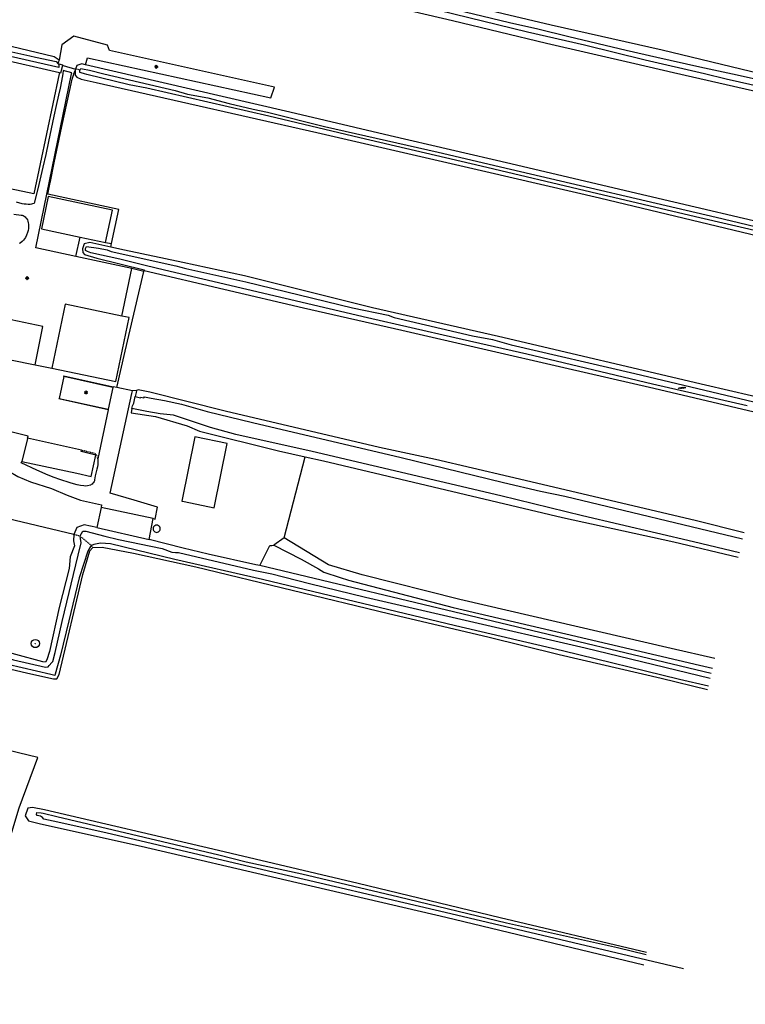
# Model space of a CAD drawing. Header units: metres. Extents: x 116958 to 118326, y 475500 to 477904.
# Tile 33 of 256: x 117532 to 117754, y 475715 to 476017. Entities that reach past the tile are written whole.
import ezdxf

# ---------------------------------------------------------------- set-up
doc = ezdxf.new("R2010")
doc.units = ezdxf.units.M
doc.header["$LTSCALE"] = 0.2
doc.linetypes.add('MATGRENS', pattern=[2, 1, -1])
doc.layers.get('0').update_dxf_attribs({"color": 6})
for name, color, linetype in [('B-WE-GR-BOOM-G', 252, 'Continuous'), ('B-WE-GR-GROENVOORZIENING-GV', 252, 'Continuous'), ('B-WE-GW-WATERGANG_INSTEEK-G', 252, 'Continuous'), ('B-WE-GW-WATERGANG_WATERLIJN-G', 252, 'Continuous'), ('B-WE-OG-BEBOUWING-GV', 252, 'Continuous'), ('B-WE-VH-MATERIAALGRENS-G', 252, 'MATGRENS'), ('B-WE-VH-VERHARDING_ASFALT-GV', 252, 'Continuous')]:
    doc.layers.add(name, color=color, linetype=linetype)

# ---------------------------------------------------------------- blocks, each defined once
blk = doc.blocks.new('BGTGV')
for p, q in [((0.0197, 0.04605), (-0.0497, 0.00595)), ((0.0433, 0.025), (-0.0433, -0.025)), ((0.0433, -0.025), (-0.0433, 0.025)), ((0.04965, 0.006), (-0.01975, 0.04605)), ((0.01965, -0.046), (-0.0494, -0.00615)), ((0.04955, -0.00605), (-0.0197, -0.046))]:
    blk.add_line(p, q)
blk = doc.blocks.new('BGTWT')
for centre, start_param, end_param in [((-0.024, -0.058), 5.873058, 6.693313), ((0.001, 0.072), 2.731465, 3.55172), ((0.027, -0.043), 5.873058, 6.693313), ((0.028, -0.058), 5.873058, 6.693313), ((0.053, 0.072), 2.731465, 3.55172), ((0.08, -0.043), 5.873058, 6.693313), ((0.106, 0.072), 2.731465, 3.55172), ((-0.106, 0.044), 2.731465, 3.55172), ((-0.08, -0.071), 5.873058, 6.693313), ((-0.053, 0.044), 2.731465, 3.55172), ((-0.05, 0.057), 2.731465, 3.55172), ((-0.027, -0.071), 5.873058, 6.693313), ((-0.001, 0.044), 2.731465, 3.55172), ((0.002, 0.057), 2.731465, 3.55172), ((0.055, 0.057), 2.731465, 3.55172)]:
    blk.add_ellipse(centre, major_axis=(0, 0.0627), ratio=0.52488, start_param=start_param, end_param=end_param)
blk = doc.blocks.new('Bestboom')
h = blk.add_hatch(color=256)
h.dxf.hatch_style = 1
h.paths.add_polyline_path([(41, 0, 1), (-41, 0, 1)])
for radius in [1260, 41.1]:
    blk.add_circle((0, 0), radius)

msp = doc.modelspace()

# ---------------------------------------------------------------- linework, layer by layer
at = {"layer": 'B-WE-GR-GROENVOORZIENING-GV'}
msp.add_line((117537.385, 475790.899), (117447.876, 475811.897), dxfattribs=at)
at = {"layer": 'B-WE-GR-GROENVOORZIENING-GV', "flags": 128}
for points in [[(117609.772, 475995.951), (117559.275, 476007.214), (117558.701, 476008.815), (117548.389, 476011.562), (117544.685, 476008.916), (117543.932, 476004.241)], [(117551.966, 476002.827), (117552.513, 476004.908), (117608.635, 475992.75)], [(117543.989, 476000.476), (117543.888, 476000)], [(117547.688, 476000), (117547.754, 476000.322), (117545.059, 476001.045), (117544.99, 476000.02), (117544.987, 476000)], [(117545.027, 476002.675), (117545.136, 476002.643), (117548.92, 476001.491)], [(117548.377, 476000), (117548.758, 476001.039)], [(117543.888, 476000), (117536.142, 475963.345), (117516.313, 475967.536)], [(117544.987, 476000), (117544.644, 475997.845), (117544.22, 475995.685), (117543.718, 475993.541), (117542.938, 475990.333), (117542.22, 475987.11), (117540.601, 475979.311), (117539.79, 475975.411), (117538.94, 475971.52), (117537.704, 475966.141), (117536.39, 475960.78), (117536.4, 475960.67), (117536.272, 475960.5), (117536.092, 475960.387), (117535.7, 475960.24), (117535.378, 475960.149), (117535.047, 475960.099), (117534.38, 475960.08), (117533.779, 475960.119), (117533.181, 475960.194), (117532.588, 475960.304), (117530.84, 475960.761)], [(117563.043, 475925.932), (117566.141, 475940.438), (117548.977, 475944.129), (117536.74, 475946.76), (117547.688, 476000)], [(117558.089, 475948.479), (117559.92, 475948.121), (117562.114, 475958.517), (117540.435, 475963.235), (117541.176, 475966.8), (117541.253, 475967.138), (117542.385, 475972.806), (117544.731, 475983.907), (117547.245, 475995.592), (117547.823, 475998.452), (117548.342, 475999.904), (117548.377, 476000)], [(117608.635, 475992.75), (117609.772, 475995.951)], [(117530.066, 475957.101), (117532.31, 475956.822), (117532.597, 475956.759), (117532.87, 475956.65), (117533.457, 475956.273), (117533.712, 475956.034), (117533.93, 475955.76), (117534.159, 475955.365), (117534.327, 475954.941), (117534.44, 475954.5), (117534.51, 475954.05), (117534.54, 475953.399), (117534.495, 475952.748), (117534.379, 475952.107), (117534.2, 475951.48), (117533.909, 475950.733), (117533.558, 475950.012), (117533.277, 475949.555), (117532.946, 475949.133), (117532.57, 475948.75), (117531.936, 475948.267), (117531.693, 475948.148)], [(117548.977, 475944.129), (117550.35, 475950.12)], [(117559.684, 475947.003), (117559.92, 475948.121)], [(117561.511, 475904.036), (117564.102, 475915.205), (117569.753, 475939.565), (117566.141, 475940.438)], [(117569.753, 475939.565), (117569.827, 475939.881)], [(117536.522, 475911.013), (117541.61, 475909.956)], [(117545.309, 475907.45), (117543.859, 475900.755)], [(117560.334, 475904.084), (117558.86, 475897.454)], [(117572.627, 475863.965), (117573.28, 475863.83), (117573.98, 475867.498), (117566.792, 475869.594), (117559.44, 475871.79), (117566.13, 475902.26), (117566.273, 475903.088), (117561.511, 475904.036), (117560.374, 475904.262)], [(117567.53, 475903.11), (117566.273, 475903.088)], [(117558.819, 475897.267), (117555.683, 475882.303), (117555.7, 475881.27), (117555.662, 475880.553), (117555.576, 475879.839), (117555.44, 475879.134), (117554.94, 475877.04), (117554.713, 475875.856), (117554.65, 475875.557), (117554.543, 475875.27), (117554.396, 475875.003), (117554.21, 475874.76), (117553.978, 475874.539), (117553.712, 475874.36), (117553.42, 475874.228), (117552.5, 475873.98), (117551.986, 475873.925), (117551.47, 475873.949), (117550.45, 475874.1), (117549.373, 475874.308), (117548.307, 475874.564), (117547.253, 475874.87), (117544.13, 475875.9), (117542.336, 475876.556), (117540.567, 475877.276), (117537.06, 475878.79), (117532.292, 475881.001), (117532.435, 475881.482)], [(117534.219, 475888.527), (117534.397, 475889.157), (117529.056, 475890.467), (117528.277, 475887.495), (117525.218, 475887.622), (117518.765, 475888.807), (117516.251, 475889.207)], [(117500, 475885.729), (117500.828, 475885.559), (117514.375, 475883.551), (117520.736, 475882.03), (117522.387, 475881.792), (117524.904, 475880.87), (117526.525, 475879.869), (117528.539, 475878.462), (117531.266, 475876.858), (117535.073, 475875.262), (117541.54, 475873.215), (117546.328, 475871.128), (117550.421, 475869.654), (117556.806, 475868.181), (117556.774, 475867.318)], [(117612.65, 475858.114), (117619.109, 475882.857)], [(117548.332, 475859.051), (117462.003, 475879.709), (117461.651, 475879.793)], [(117605.267, 475849.633), (117608.266, 475855.712), (117608.921, 475855.762), (117609.535, 475855.809)], [(117744.365, 475821.164), (117731.047, 475824.246), (117666.356, 475839.195), (117636.576, 475846.746), (117626.265, 475849.786), (117612.65, 475858.114), (117609.535, 475855.809), (117617.928, 475851.515), (117623.219, 475848.561), (117624.763, 475847.552), (117629.803, 475845.968), (117632.372, 475845.172), (117664.384, 475836.812), (117698.821, 475828.71), (117739.726, 475819.114), (117743.674, 475818.186)], [(117500, 475718.283), (117511.462, 475715.362), (117515.183, 475715.796), (117524.051, 475750.34), (117531.617, 475775.457), (117537.385, 475790.899)]]:
    msp.add_lwpolyline(points, dxfattribs=at)
at = {"layer": 'B-WE-GW-WATERGANG_INSTEEK-G', "flags": 128}
for points in [[(117758.263, 476000), (117728.254, 476007.298), (117694.341, 476014.898), (117626.585, 476031.094), (117606.452, 476035.661), (117582.572, 476041.666), (117564.67, 476045.6), (117543.928, 476050.615), (117520.846, 476055.455), (117517.645, 476055.794), (117517.395, 476055.592), (117517.162, 476055.403), (117516.659, 476055.151), (117516.43, 476053.967)], [(117516.108, 476052.3), (117516.098, 476052.245), (117516.009, 476051.789), (117516.363, 476051.14), (117525.713, 476048.696), (117538.603, 476045.584), (117560.683, 476040.5), (117589.213, 476034.012), (117611.138, 476028.776), (117664.179, 476016.346), (117692.876, 476009.441), (117719.891, 476003.16), (117731.733, 476000.493), (117789.373, 475987.274)], [(117543.621, 476003.084), (117543.717, 476003.632), (117543.829, 476003.605), (117543.932, 476004.241), (117542.311, 476005.214), (117529.201, 476008.387), (117517.704, 476011.243), (117503.645, 476015.007), (117500, 476016.022)], [(117524.387, 476004.96), (117543.989, 476000.476), (117544.418, 476000.368), (117545.027, 476002.675), (117543.621, 476003.084)], [(117548.92, 476001.491), (117548.758, 476001.039), (117548.766, 476000)], [(117584.018, 475995.368), (117551.966, 476002.827), (117550.772, 476003.105), (117549.332, 476002.585), (117549.31, 476002.577), (117548.92, 476001.491)], [(117548.766, 476000), (117548.767, 475999.805), (117548.769, 475999.62), (117549.246, 475999.033), (117550.609, 475998.37), (117555.209, 475997.375), (117581.322, 475991.501), (117622.628, 475982.067), (117674.386, 475970.143), (117709.074, 475962.084), (117755.414, 475950.969), (117773.488, 475946.785)], [(117774.421, 475950.808), (117717.087, 475964.234), (117681.977, 475972.551), (117645.054, 475981.103), (117614.413, 475988.341), (117584.018, 475995.368)], [(117559.684, 475947.003), (117553.297, 475948.417), (117551.528, 475948.064), (117551.06, 475946.512), (117551.139, 475945.404), (117551.634, 475944.778), (117555.447, 475943.692), (117569.867, 475940.057), (117569.827, 475939.881)], [(117762.608, 475899.857), (117741.561, 475904.812), (117678.235, 475919.63), (117639.674, 475928.449), (117600.516, 475938.262), (117581.697, 475942.322), (117563.912, 475946.067), (117559.684, 475947.003)], [(117569.827, 475939.881), (117618.6, 475928.499), (117648.616, 475921.657), (117698.154, 475910.182), (117725.689, 475903.841), (117761.574, 475895.394)], [(117753.286, 475859.644), (117738.34, 475863.354), (117681.552, 475876.79), (117658.927, 475882.028), (117641.796, 475885.71), (117594.601, 475896.877), (117571.649, 475902.675), (117568.045, 475903.386), (117567.53, 475903.11), (117567.402, 475902.511), (117567.142, 475901.287)], [(117566.144, 475897.65), (117565.858, 475896.298), (117573.308, 475895.231), (117583.047, 475892.36), (117586.804, 475890.741), (117610.943, 475884.701), (117619.109, 475882.857), (117624.676, 475881.6), (117662.084, 475872.78), (117697.809, 475864.311), (117731.798, 475856.85), (117751.541, 475852.117)], [(117555.409, 475861.221), (117551.553, 475862.045), (117549.327, 475861.215), (117548.332, 475859.051)], [(117548.332, 475859.051), (117548.308, 475857.14), (117548.576, 475855.642), (117547.256, 475852.317), (117546.894, 475848.65), (117543.919, 475836.762), (117540.904, 475823.326), (117540.135, 475820.782), (117539.681, 475820.056), (117538.877, 475820.176), (117522.326, 475824.63), (117509.052, 475827.721), (117500.819, 475829.579), (117500, 475829.742)], [(117743.296, 475816.556), (117605.267, 475849.633), (117604.005, 475849.833), (117589.427, 475853.054), (117581.835, 475854.917), (117571.431, 475857.552)], [(117500, 475824.481), (117511.232, 475822.081), (117534.284, 475816.72), (117542.18, 475814.956), (117543.215, 475814.963), (117543.855, 475816.235), (117551.076, 475846.852), (117553.267, 475854.062), (117554.226, 475855.086)], [(117554.226, 475855.086), (117557.081, 475855.208), (117566.63, 475853.376), (117585.652, 475849.254), (117644.552, 475834.905), (117674.935, 475827.823), (117696.796, 475822.436), (117727.979, 475815.185), (117742.174, 475811.716)], [(117723.522, 475731.26), (117678.711, 475741.831), (117635.292, 475752.273), (117590.887, 475762.787), (117539.355, 475774.875), (117535.684, 475775.606), (117534.306, 475775.327), (117533.455, 475773.003), (117534.479, 475771.537)], [(117534.479, 475771.537), (117538.154, 475770.549), (117568.999, 475763.729), (117613.542, 475753.375), (117662.132, 475741.977), (117722.628, 475727.403)]]:
    msp.add_lwpolyline(points, dxfattribs=at)
at = {"layer": 'B-WE-GW-WATERGANG_WATERLIJN-G', "flags": 128}
for points in [[(117741.213, 476000), (117723.061, 476004.246), (117704.508, 476008.782), (117687.097, 476012.797), (117659.988, 476019.403), (117634.689, 476025.089), (117627.669, 476026.549), (117608.366, 476031.153), (117591.022, 476035.398), (117574.47, 476038.952), (117556.045, 476043.109), (117533.608, 476048.511), (117520.561, 476051.283), (117516.108, 476052.3)], [(117662.522, 476020.328), (117681.618, 476015.766), (117690.288, 476013.807), (117699.738, 476011.497), (117717.27, 476007.276), (117726.59, 476005.188), (117739.812, 476002.149), (117749.801, 476000)], [(117503.777, 476012.796), (117504.629, 476012.77), (117505.996, 476012.4), (117507.384, 476012.316), (117511.305, 476011.172), (117519.712, 476009.15), (117525.68, 476007.602), (117534.882, 476005.599), (117536.683, 476005.098), (117542.985, 476003.772), (117543.621, 476003.084)], [(117543.621, 476003.084), (117543.79, 476002.902), (117543.79, 476002.543), (117543.788, 476001.937), (117524.381, 476006.366), (117523.863, 476006.5), (117523.529, 476006.587), (117521.657, 476006.904), (117517.527, 476007.9), (117511.996, 476009.012), (117507.667, 476009.975), (117503.676, 476011.366), (117503.446, 476011.446)], [(117551.647, 476000), (117550.606, 476000.314), (117550.237, 476000.502), (117550.22, 476001.169), (117550.255, 476001.238)], [(117550.255, 476001.238), (117550.283, 476001.295), (117550.485, 476001.702), (117551.028, 476001.583), (117553.142, 476001.119), (117557.57, 476000.005), (117557.592, 476000)], [(117773.8, 475948.133), (117760.521, 475951.237), (117738.493, 475956.281), (117706.466, 475963.832), (117672.94, 475971.788), (117635.824, 475980.413), (117607.956, 475987.053), (117570.686, 475995.661), (117565.289, 475996.701), (117552.294, 475999.805), (117551.647, 476000)], [(117557.592, 476000), (117579.332, 475994.955), (117583.172, 475993.819), (117589.323, 475992.682), (117595.911, 475990.923), (117603.227, 475989.242), (117607.637, 475988.325), (117625.022, 475983.947), (117659.794, 475976.035), (117681.938, 475970.895), (117744.809, 475956.177), (117773.293, 475949.327), (117774.038, 475949.157)], [(117783.574, 475990.29), (117781.723, 475990.771), (117747.852, 475998.447), (117741.213, 476000)], [(117749.801, 476000), (117755.811, 475998.707), (117774.849, 475994.273), (117784.025, 475992.235)], [(117754.228, 475898.493), (117725.357, 475905.142), (117686.85, 475914.306), (117664.882, 475919.286), (117638.156, 475925.414), (117576.084, 475939.94), (117570.177, 475941.39), (117562.431, 475943.292), (117553.578, 475945.287), (117552.52, 475945.66), (117551.895, 475946.032), (117551.89, 475946.644), (117552.009, 475946.849), (117552.208, 475947.19), (117552.24, 475947.186), (117555.933, 475946.687), (117558.608, 475946.229), (117559.828, 475945.707), (117579.593, 475941.34), (117582.579, 475940.518), (117600.958, 475936.376), (117633.544, 475928.427), (117644.463, 475926.198), (117646.365, 475925.486), (117670.225, 475919.861), (117676.369, 475918.803), (117682.055, 475917.138), (117719.946, 475908.339), (117756.263, 475899.655)], [(117566.144, 475897.65), (117566.307, 475898.42), (117566.714, 475899.274), (117567.142, 475901.287)], [(117567.142, 475901.287), (117568.731, 475900.91), (117568.881, 475901.087), (117569.798, 475900.959), (117569.982, 475901.184), (117572.024, 475900.828), (117576.098, 475900.116), (117581.332, 475898.934), (117589.18, 475896.776), (117603.028, 475893.387), (117648.438, 475882.679), (117679.792, 475875.018), (117691.094, 475872.31), (117698.499, 475870.85), (117752.853, 475857.776)], [(117751.862, 475853.502), (117737.826, 475856.89), (117703.945, 475864.817), (117678.914, 475870.889), (117621.261, 475884.516), (117597.915, 475889.725), (117590.176, 475891.865), (117578.815, 475895.582), (117574.818, 475896.029), (117570.651, 475896.685), (117566.144, 475897.65)], [(117550.303, 475858.579), (117550.297, 475858.644), (117551.151, 475860.116), (117551.591, 475860.108), (117552.053, 475860.1), (117557.825, 475858.567), (117562.064, 475857.61), (117575.354, 475854.79), (117578.336, 475853.67), (117579.438, 475853.58), (117580.355, 475853.631), (117603.256, 475848.145), (117608.947, 475847.072), (117620.438, 475844.112), (117637.548, 475839.928), (117666.707, 475833.218), (117704.745, 475824.402), (117742.973, 475815.162)], [(117500, 475827.933), (117502.54, 475827.042), (117503.614, 475826.989), (117504.14, 475826.963), (117506.407, 475826.202), (117510.73, 475825.584), (117520.279, 475823.074), (117526.229, 475822.073), (117529.957, 475820.713), (117539.711, 475818.525), (117540.548, 475818.612), (117540.877, 475819.002), (117541.631, 475819.895), (117541.908, 475820.223), (117542.631, 475823.002), (117544.784, 475832.498), (117549.718, 475852.749), (117550.604, 475856.57), (117550.365, 475857.889), (117550.303, 475858.579)], [(117742.396, 475812.672), (117733.569, 475814.763), (117697.802, 475823.497), (117665.07, 475831.196), (117606.026, 475845.317), (117579.267, 475851.499), (117559.552, 475856.225), (117556.543, 475856.498), (117554.455, 475856.081), (117553.811, 475855.695)], [(117553.811, 475855.695), (117553.452, 475855.48), (117552.77, 475854.186), (117552.691, 475854.036), (117550.006, 475845.89), (117546.832, 475832.651), (117544.257, 475822.185), (117542.638, 475816.369), (117542.532, 475815.989), (117541.29, 475816.317), (117523.658, 475820.346), (117500, 475825.639)], [(117734.782, 475726.254), (117663.64, 475743.044), (117604.444, 475756.887), (117558.133, 475767.876), (117542.073, 475771.399), (117539.244, 475771.957), (117538.74, 475772.53), (117538.228, 475772.895), (117537.161, 475773.143), (117536.927, 475773.405), (117537.054, 475774.046), (117538.342, 475773.992), (117538.991, 475773.834), (117543.194, 475772.808), (117592.747, 475761.074), (117601.114, 475758.935), (117618.075, 475755.309), (117647.778, 475748.266), (117680.647, 475740.291), (117714.649, 475732.734), (117723.358, 475730.551)]]:
    msp.add_lwpolyline(points, dxfattribs=at)
at = {"layer": 'B-WE-OG-BEBOUWING-GV', "flags": 128}
for points in [[(117550.35, 475950.12), (117558.089, 475948.479), (117560.18, 475958.339), (117540.556, 475962.501), (117538.465, 475952.641), (117550.35, 475950.12)], [(117521.911, 475919.236), (117520.884, 475914.203), (117536.522, 475911.013), (117538.92, 475922.77), (117523.281, 475925.96), (117526.21, 475940.314), (117502.057, 475945.437)], [(117561.174, 475905.892), (117565.242, 475925.475), (117563.043, 475925.932), (117545.678, 475929.539), (117541.61, 475909.956), (117561.174, 475905.892)], [(117545.309, 475907.45), (117545.349, 475907.628), (117560.374, 475904.262)], [(117560.334, 475904.084), (117545.309, 475907.45)], [(117560.374, 475904.262), (117560.334, 475904.084)], [(117558.819, 475897.267), (117543.818, 475900.569), (117543.859, 475900.755)], [(117543.859, 475900.755), (117558.86, 475897.454)], [(117558.86, 475897.454), (117558.819, 475897.267)], [(117582.097, 475869.159), (117591.33, 475867.306), (117595.281, 475886.993), (117585.378, 475888.98), (117581.427, 475869.293), (117582.097, 475869.159)], [(117555.072, 475883.412), (117550.61, 475884.486), (117550.686, 475884.87), (117534.219, 475888.527), (117534.207, 475888.481), (117532.435, 475881.482), (117549.283, 475877.816), (117553.632, 475876.838), (117555.072, 475883.412)], [(117572.627, 475863.965), (117556.774, 475867.318), (117555.409, 475861.221), (117571.431, 475857.552), (117572.627, 475863.965)], [(117574.763, 475860.565), (117574.8, 475860.85), (117574.763, 475861.135), (117574.653, 475861.4), (117574.478, 475861.628), (117574.25, 475861.803), (117573.985, 475861.913), (117573.7, 475861.95), (117573.415, 475861.913), (117573.15, 475861.803), (117572.922, 475861.628), (117572.747, 475861.4), (117572.637, 475861.135), (117572.6, 475860.85), (117572.637, 475860.565), (117572.747, 475860.3), (117572.922, 475860.072), (117573.15, 475859.897), (117573.415, 475859.787), (117573.7, 475859.75), (117573.985, 475859.787), (117574.25, 475859.897), (117574.478, 475860.072), (117574.653, 475860.3), (117574.763, 475860.565)]]:
    msp.add_lwpolyline(points, dxfattribs=at)
at = {"layer": 'B-WE-VH-MATERIAALGRENS-G', "flags": 128}
for points in [[(117550.255, 476001.238), (117548.92, 476001.491)], [(117555.683, 475882.303), (117555.641, 475882.647), (117555.549, 475882.982), (117555.41, 475883.3), (117555.24, 475883.54), (117555.023, 475883.74), (117554.77, 475883.89), (117550.686, 475884.87)], [(117550.303, 475858.579), (117548.332, 475859.051)], [(117550.303, 475858.579), (117553.811, 475855.695)], [(117554.226, 475855.086), (117553.811, 475855.695)]]:
    msp.add_lwpolyline(points, dxfattribs=at)

# ---------------------------------------------------------------- block references
at = {"layer": 'B-WE-GR-BOOM-G', "xscale": 0.001, "yscale": 0.001, "zscale": 0.001}
msp.add_blockref('Bestboom', (117536.58, 475825.74), dxfattribs=at)
at = {"layer": 'B-WE-GW-WATERGANG_WATERLIJN-G', "xscale": 10, "yscale": 10, "zscale": 10}
msp.add_blockref('BGTWT', (117734.306, 475903.976), dxfattribs=at)
at = {"layer": 'B-WE-VH-VERHARDING_ASFALT-GV', "xscale": 10, "yscale": 10, "zscale": 10}
for p in [(117573.584, 476002.156), (117534.099, 475937.487), (117552.099, 475902.452)]:
    msp.add_blockref('BGTGV', p, dxfattribs=at)

doc.saveas('drawing.dxf')
